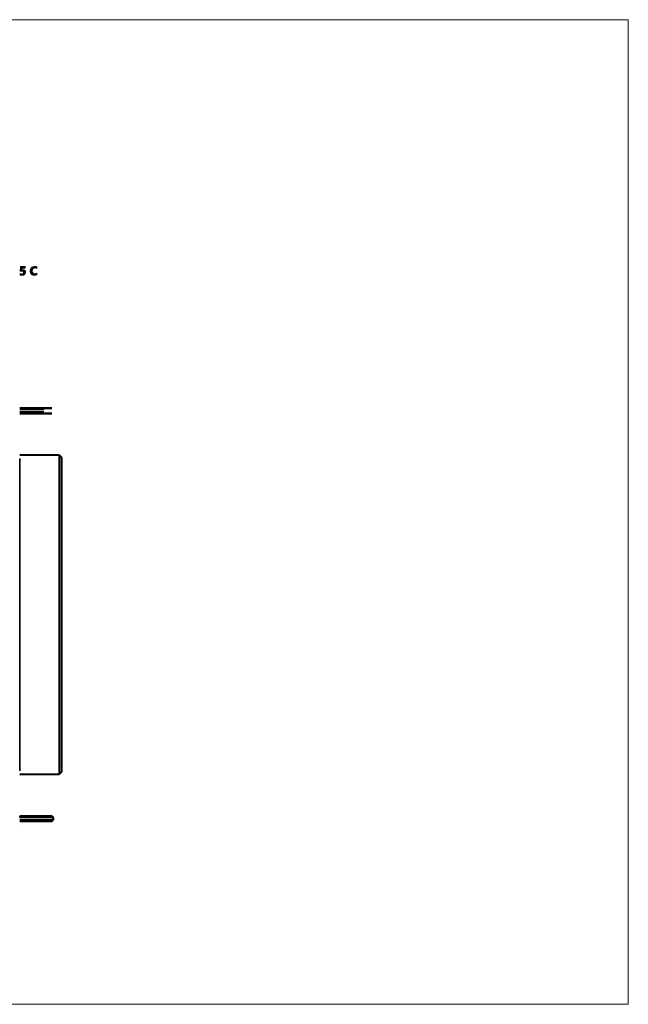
# Model space of a CAD drawing. Header units: inches. Extents: x 0 to 297, y 0 to 210.
# Tile 11 of 11: x 167 to 297, y 0 to 210. Entities that reach past the tile are written whole.
import ezdxf

# ---------------------------------------------------------------- set-up
doc = ezdxf.new("R2010")
doc.units = ezdxf.units.IN
doc.header["$MEASUREMENT"] = 0
doc.layers.add('图层 1', color=7, linetype='Continuous')

# ---------------------------------------------------------------- blocks, each defined once
blk = doc.blocks.new('block 2')
at = {"layer": '图层 1', "lineweight": 0}
blk.add_lwpolyline([(0, 210), (297, 210), (297, 0), (0, 0), (0, 210)], dxfattribs=at)
blk = doc.blocks.new('block 3')
at = {"layer": '图层 1', "lineweight": 0}
blk.add_lwpolyline([(0, 210), (297, 210), (297, 0), (0, 0), (0, 210)], dxfattribs=at)
at = {"layer": '图层 1', "color": 250, "lineweight": 35, "true_color": 0x231815}
for points in [[(167.23, 127.14), (172.38, 127.14)], [(172.38, 126.84), (167.23, 126.84)], [(172.38, 126.34), (167.23, 126.34)], [(172.38, 126.04), (167.23, 126.04)], [(175.63, 117.12), (167.23, 117.19)], [(167.23, 49.79), (167.23, 116.39)], [(175.63, 117.12), (176.13, 116.61)], [(175.63, 116.32), (175.63, 49.87)], [(176.13, 116.6), (176.13, 116.61)], [(176.13, 116.6), (176.13, 116.56), (176.13, 116.49), (176.13, 116.41), (176.13, 116.32)], [(176.13, 116.32), (176.13, 49.87)], [(175.63, 49.07), (167.23, 48.99)], [(176.13, 49.57), (175.63, 49.07)], [(176.13, 49.87), (176.13, 49.77), (176.13, 49.69), (176.13, 49.63), (176.13, 49.58)], [(167.23, 40.14), (172.38, 40.14)], [(167.23, 39.84), (167.23, 40.14)], [(174.38, 39.84), (174.08, 40.14)], [(167.23, 39.84), (172.38, 39.84)], [(172.38, 39.34), (167.23, 39.34)], [(172.38, 39.04), (167.23, 39.04)], [(174.08, 39.04), (173.87, 39.04), (173.65, 39.04), (173.23, 39.04), (172.38, 39.04)], [(174.08, 39.04), (174.38, 39.34)], [(174.38, 39.34), (174.38, 39.84)], [(167.23, 37.09), (167.23, 37.09)]]:
    blk.add_lwpolyline(points, dxfattribs=at)
for points, knots in [([(172.38, 127.14), (172.38, 127.14), (173.23, 127.14), (173.23, 127.14), (173.23, 127.14), (173.65, 127.14), (173.65, 127.14), (173.65, 127.14), (173.87, 127.14), (173.87, 127.14), (173.87, 127.14), (174.03, 127.14), (174.03, 127.14), (174.05, 127.14), (174.09, 127.11), (174.08, 127.14)], [0, 0, 0, 0, 1, 1, 1, 2, 2, 2, 3, 3, 3, 4, 4, 4, 5, 5, 5, 5]), ([(174.08, 126.04), (174.08, 126.01), (174.05, 126.04), (174.03, 126.04), (174.03, 126.04), (173.87, 126.04), (173.87, 126.04), (173.87, 126.04), (173.65, 126.04), (173.65, 126.04), (173.65, 126.04), (173.23, 126.04), (173.23, 126.04), (173.23, 126.04), (172.38, 126.04), (172.38, 126.04)], [0, 0, 0, 0, 1, 1, 1, 2, 2, 2, 3, 3, 3, 4, 4, 4, 5, 5, 5, 5]), ([(175.63, 116.32), (175.63, 116.4), (175.63, 116.49), (175.63, 116.57), (175.63, 116.65), (175.63, 116.72), (175.63, 116.79), (175.63, 116.86), (175.63, 116.92), (175.63, 116.97), (175.63, 117.02), (175.63, 117.05), (175.63, 117.08), (175.63, 117.11), (175.63, 117.12), (175.63, 117.12)], [0, 0, 0, 0, 1, 1, 1, 2, 2, 2, 3, 3, 3, 4, 4, 4, 5, 5, 5, 5]), ([(175.63, 49.07), (175.63, 49.07), (175.63, 49.08), (175.63, 49.1), (175.63, 49.13), (175.63, 49.17), (175.63, 49.22), (175.63, 49.27), (175.63, 49.33), (175.63, 49.4), (175.63, 49.46), (175.63, 49.54), (175.63, 49.62), (175.63, 49.7), (175.63, 49.78), (175.63, 49.87)], [0, 0, 0, 0, 1, 1, 1, 2, 2, 2, 3, 3, 3, 4, 4, 4, 5, 5, 5, 5]), ([(172.38, 40.14), (172.38, 40.14), (173.23, 40.14), (173.23, 40.14), (173.23, 40.14), (173.65, 40.14), (173.65, 40.14), (173.8, 40.14), (173.93, 40.1), (174.08, 40.14)], [0, 0, 0, 0, 1, 1, 1, 2, 2, 2, 3, 3, 3, 3]), ([(172.38, 39.84), (172.38, 39.84), (173.38, 39.84), (173.38, 39.84), (173.38, 39.84), (173.88, 39.84), (173.88, 39.84), (173.88, 39.84), (174.13, 39.84), (174.13, 39.84), (174.21, 39.84), (174.29, 39.79), (174.38, 39.84)], [0, 0, 0, 0, 1, 1, 1, 2, 2, 2, 3, 3, 3, 4, 4, 4, 4]), ([(172.38, 39.34), (172.38, 39.34), (173.38, 39.34), (173.38, 39.34), (173.38, 39.34), (173.88, 39.34), (173.88, 39.34), (173.88, 39.34), (174.13, 39.34), (174.13, 39.34), (174.13, 39.34), (174.32, 39.34), (174.32, 39.34), (174.34, 39.34), (174.39, 39.31), (174.38, 39.34)], [0, 0, 0, 0, 1, 1, 1, 2, 2, 2, 3, 3, 3, 4, 4, 4, 5, 5, 5, 5])]:
    blk.add_open_spline(points, degree=3, knots=knots, dxfattribs=at)
blk = doc.blocks.new('block 4')
at = {"layer": '图层 1', "true_color": 0x7e7e7f}
h = blk.add_hatch(color=8, dxfattribs=at)
h.dxf.hatch_style = 2
edge = h.paths.add_edge_path()
edge.add_spline(control_points=[(167.31, 155.54), (167.31, 155.54), (167.31, 155.88), (167.31, 155.88), (167.44, 155.8), (167.58, 155.76), (167.72, 155.76), (167.83, 155.76), (167.92, 155.79), (167.98, 155.84), (168.04, 155.9), (168.08, 155.97), (168.08, 156.06), (168.08, 156.26), (167.94, 156.35), (167.68, 156.35), (167.58, 156.35), (167.47, 156.35), (167.34, 156.33), (167.34, 156.33), (167.41, 157.36), (167.41, 157.36), (167.41, 157.36), (168.4, 157.36), (168.4, 157.36), (168.4, 157.36), (168.4, 157.04), (168.4, 157.04), (168.4, 157.04), (167.72, 157.04), (167.72, 157.04), (167.72, 157.04), (167.7, 156.65), (167.7, 156.65), (167.76, 156.65), (167.83, 156.66), (167.88, 156.66), (168.06, 156.66), (168.21, 156.61), (168.31, 156.51), (168.42, 156.41), (168.47, 156.27), (168.47, 156.1), (168.47, 155.91), (168.41, 155.76), (168.28, 155.64), (168.15, 155.52), (167.98, 155.46), (167.76, 155.46), (167.58, 155.46), (167.43, 155.49), (167.31, 155.54)], knot_values=[0, 0, 0, 0, 0.352778, 0.352778, 0.352778, 0.705556, 0.705556, 0.705556, 1.058333, 1.058333, 1.058333, 1.411111, 1.411111, 1.411111, 1.763889, 1.763889, 1.763889, 2.116667, 2.116667, 2.116667, 2.469444, 2.469444, 2.469444, 2.822222, 2.822222, 2.822222, 3.175, 3.175, 3.175, 3.527778, 3.527778, 3.527778, 3.880556, 3.880556, 3.880556, 4.233333, 4.233333, 4.233333, 4.586111, 4.586111, 4.586111, 4.938889, 4.938889, 4.938889, 5.291667, 5.291667, 5.291667, 5.644444, 5.644444, 5.644444, 5.997222, 5.997222, 5.997222, 5.997222], degree=3, periodic=0)
edge.add_line((167.31, 155.54), (167.31, 155.54))
h = blk.add_hatch(color=8, dxfattribs=at)
h.dxf.hatch_style = 2
edge = h.paths.add_edge_path()
edge.add_spline(control_points=[(170.91, 155.56), (170.77, 155.5), (170.59, 155.46), (170.38, 155.46), (170.09, 155.46), (169.87, 155.55), (169.71, 155.72), (169.54, 155.88), (169.46, 156.11), (169.46, 156.39), (169.46, 156.68), (169.55, 156.93), (169.74, 157.11), (169.92, 157.3), (170.16, 157.39), (170.45, 157.39), (170.63, 157.39), (170.78, 157.37), (170.91, 157.32), (170.91, 157.32), (170.91, 156.94), (170.91, 156.94), (170.78, 157.01), (170.64, 157.05), (170.48, 157.05), (170.3, 157.05), (170.15, 156.99), (170.04, 156.87), (169.93, 156.76), (169.88, 156.61), (169.88, 156.42), (169.88, 156.23), (169.93, 156.09), (170.03, 155.98), (170.14, 155.86), (170.28, 155.81), (170.45, 155.81), (170.62, 155.81), (170.77, 155.85), (170.91, 155.93), (170.91, 155.93), (170.91, 155.56), (170.91, 155.56)], knot_values=[0, 0, 0, 0, 1, 1, 1, 2, 2, 2, 3, 3, 3, 4, 4, 4, 5, 5, 5, 6, 6, 6, 7, 7, 7, 8, 8, 8, 9, 9, 9, 10, 10, 10, 11, 11, 11, 12, 12, 12, 13, 13, 13, 14, 14, 14, 14], degree=3, periodic=1)
at = {"layer": '图层 1', "lineweight": 0}
blk.add_lwpolyline([(0, 210), (297, 210), (297, 0), (0, 0), (0, 210)], dxfattribs=at)
at = {"layer": '图层 1', "color": 250, "lineweight": 50, "true_color": 0x231815}
for points in [[(167.23, 127.14), (172.38, 127.14)], [(172.38, 126.04), (167.23, 126.04)], [(176.13, 116.6), (176.13, 116.61)], [(176.13, 116.32), (176.13, 49.87)], [(175.63, 49.07), (167.23, 48.99)], [(176.13, 49.57), (175.63, 49.07)], [(167.23, 40.14), (172.38, 40.14)], [(174.38, 39.84), (174.08, 40.14)], [(172.38, 39.04), (167.23, 39.04)], [(174.08, 39.04), (173.87, 39.04), (173.65, 39.04), (173.23, 39.04), (172.38, 39.04)], [(174.08, 39.04), (174.38, 39.34)], [(174.38, 39.34), (174.38, 39.84)]]:
    blk.add_lwpolyline(points, dxfattribs=at)
at = {"layer": '图层 1', "lineweight": 0}
for points, knots in [([(167.31, 155.54), (167.31, 155.54), (167.31, 155.88), (167.31, 155.88), (167.44, 155.8), (167.58, 155.76), (167.72, 155.76), (167.83, 155.76), (167.92, 155.79), (167.98, 155.84), (168.04, 155.9), (168.08, 155.97), (168.08, 156.06), (168.08, 156.26), (167.94, 156.35), (167.68, 156.35), (167.58, 156.35), (167.47, 156.35), (167.34, 156.33), (167.34, 156.33), (167.41, 157.36), (167.41, 157.36), (167.41, 157.36), (168.4, 157.36), (168.4, 157.36), (168.4, 157.36), (168.4, 157.04), (168.4, 157.04), (168.4, 157.04), (167.72, 157.04), (167.72, 157.04), (167.72, 157.04), (167.7, 156.65), (167.7, 156.65), (167.76, 156.65), (167.83, 156.66), (167.88, 156.66), (168.06, 156.66), (168.21, 156.61), (168.31, 156.51), (168.42, 156.41), (168.47, 156.27), (168.47, 156.1), (168.47, 155.91), (168.41, 155.76), (168.28, 155.64), (168.15, 155.52), (167.98, 155.46), (167.76, 155.46), (167.58, 155.46), (167.43, 155.49), (167.31, 155.54)], [0, 0, 0, 0, 1, 1, 1, 2, 2, 2, 3, 3, 3, 4, 4, 4, 5, 5, 5, 6, 6, 6, 7, 7, 7, 8, 8, 8, 9, 9, 9, 10, 10, 10, 11, 11, 11, 12, 12, 12, 13, 13, 13, 14, 14, 14, 15, 15, 15, 16, 16, 16, 17, 17, 17, 17]), ([(170.91, 155.56), (170.77, 155.5), (170.59, 155.46), (170.38, 155.46), (170.09, 155.46), (169.87, 155.55), (169.71, 155.72), (169.54, 155.88), (169.46, 156.11), (169.46, 156.39), (169.46, 156.68), (169.55, 156.93), (169.74, 157.11), (169.92, 157.3), (170.16, 157.39), (170.45, 157.39), (170.63, 157.39), (170.78, 157.37), (170.91, 157.32), (170.91, 157.32), (170.91, 156.94), (170.91, 156.94), (170.78, 157.01), (170.64, 157.05), (170.48, 157.05), (170.3, 157.05), (170.15, 156.99), (170.04, 156.87), (169.93, 156.76), (169.88, 156.61), (169.88, 156.42), (169.88, 156.23), (169.93, 156.09), (170.03, 155.98), (170.14, 155.86), (170.28, 155.81), (170.45, 155.81), (170.62, 155.81), (170.77, 155.85), (170.91, 155.93), (170.91, 155.93), (170.91, 155.56), (170.91, 155.56)], [0, 0, 0, 0, 1, 1, 1, 2, 2, 2, 3, 3, 3, 4, 4, 4, 5, 5, 5, 6, 6, 6, 7, 7, 7, 8, 8, 8, 9, 9, 9, 10, 10, 10, 11, 11, 11, 12, 12, 12, 13, 13, 13, 14, 14, 14, 14])]:
    blk.add_open_spline(points, degree=3, knots=knots, dxfattribs=at)
at = {"layer": '图层 1', "color": 250, "lineweight": 50, "true_color": 0x231815}
for points, knots in [([(172.38, 127.14), (172.38, 127.14), (173.23, 127.14), (173.23, 127.14), (173.23, 127.14), (173.65, 127.14), (173.65, 127.14), (173.65, 127.14), (173.87, 127.14), (173.87, 127.14), (173.87, 127.14), (174.03, 127.14), (174.03, 127.14), (174.05, 127.14), (174.09, 127.11), (174.08, 127.14)], [0, 0, 0, 0, 1, 1, 1, 2, 2, 2, 3, 3, 3, 4, 4, 4, 5, 5, 5, 5]), ([(174.08, 126.04), (174.08, 126.01), (174.05, 126.04), (174.03, 126.04), (174.03, 126.04), (173.87, 126.04), (173.87, 126.04), (173.87, 126.04), (173.65, 126.04), (173.65, 126.04), (173.65, 126.04), (173.23, 126.04), (173.23, 126.04), (173.23, 126.04), (172.38, 126.04), (172.38, 126.04)], [0, 0, 0, 0, 1, 1, 1, 2, 2, 2, 3, 3, 3, 4, 4, 4, 5, 5, 5, 5]), ([(172.38, 40.14), (172.38, 40.14), (173.23, 40.14), (173.23, 40.14), (173.23, 40.14), (173.65, 40.14), (173.65, 40.14), (173.8, 40.14), (173.93, 40.1), (174.08, 40.14)], [0, 0, 0, 0, 1, 1, 1, 2, 2, 2, 3, 3, 3, 3])]:
    blk.add_open_spline(points, degree=3, knots=knots, dxfattribs=at)

msp = doc.modelspace()

# ---------------------------------------------------------------- linework, layer by layer
at = {"layer": '图层 1', "color": 250, "lineweight": 50, "true_color": 0x231815}
for points in [[(175.63, 117.12), (167.23, 117.19)], [(175.63, 117.12), (176.13, 116.61)], [(176.13, 116.6), (176.13, 116.56), (176.13, 116.49), (176.13, 116.41), (176.13, 116.32)], [(176.13, 49.87), (176.13, 49.77), (176.13, 49.69), (176.13, 49.63), (176.13, 49.58)], [(167.23, 37.09), (167.23, 37.09)]]:
    msp.add_lwpolyline(points, dxfattribs=at)

# ---------------------------------------------------------------- block references
at = {"layer": '图层 1'}
for name in ['block 2', 'block 3', 'block 4']:
    msp.add_blockref(name, (0, 0), dxfattribs=at)

doc.saveas('drawing.dxf')
